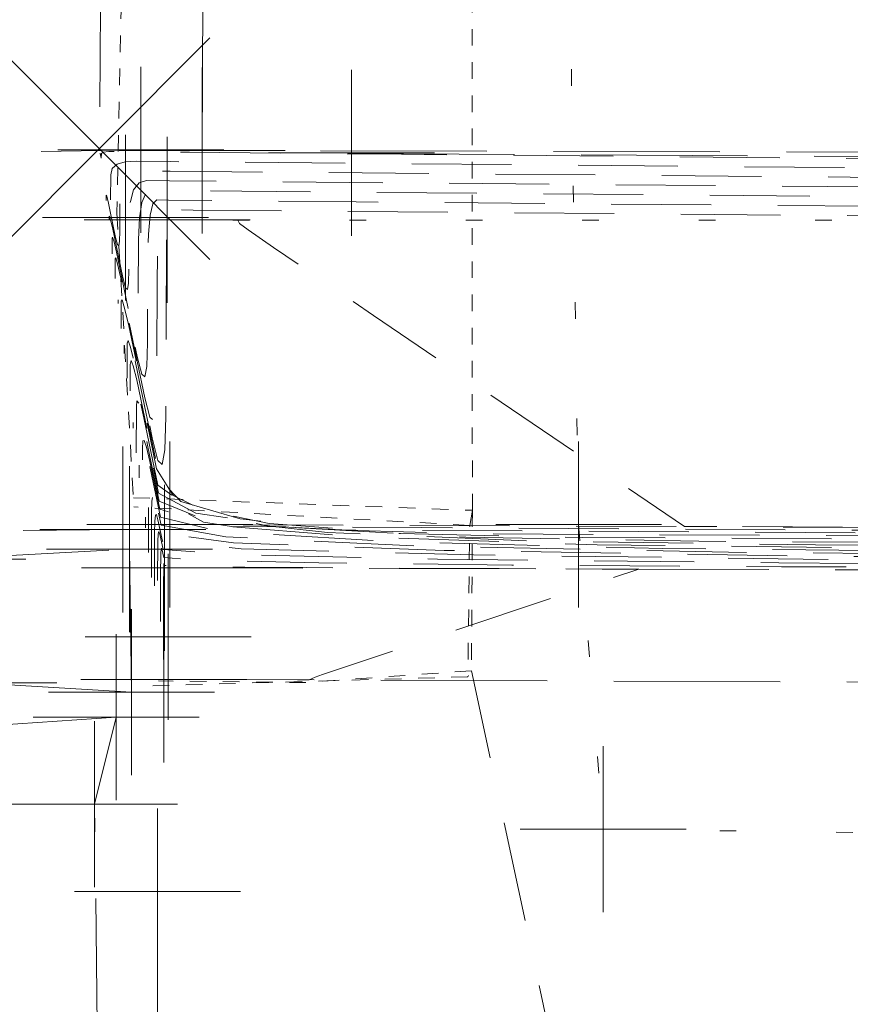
# Model space of a CAD drawing. Extents: x 146022 to 147316, y 438423 to 438809.
# Tile 12 of 256: x 146885.33 to 146890.33, y 438609.75 to 438615.68. Entities that reach past the tile are written whole.
import ezdxf

# ---------------------------------------------------------------- set-up
doc = ezdxf.new("R2010")
doc.units = 0
doc.header["$MEASUREMENT"] = 0
for name, pattern in [('bexisting', [0.12499975, 0.062499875, -0.062499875]), ('DGN Style 1', [0.6026886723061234, 0.001002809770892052, -0.6016858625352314]), ('DGN Style 2', [1.0028097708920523, 0.6016858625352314, -0.4011239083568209]), ('DGN Style 3', [1.403933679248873, 1.002809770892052, -0.4011239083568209]), ('fenceex', [0.9999979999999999, 0.8499983, -0.07499984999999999, -0.07499984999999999])]:
    doc.linetypes.add(name, pattern=pattern)
for name, color, linetype, lineweight in [('BR_X_Slab_Hidden', 6, 'bexisting', 0), ('BR_X_SV_Abut', 230, 'DGN Style 3', 0), ('BR_X_SV_Bottom_of_Beam', 230, 'DGN Style 3', 0), ('BR_X_SV_Deck_Top', 230, 'DGN Style 3', 0), ('DR_X_Erosion_Control', 7, 'DGN Style 1', 0), ('PV_X_Curb', 120, 'DGN Style 1', 0), ('RD_X_Fence', 230, 'fenceex', 0), ('SV_X_Break_Lines', 4, 'DGN Style 2', 0), ('SV_X_Random_Point (Construction)', 7, 'Continuous', 0)]:
    doc.layers.add(name, color=color, linetype=linetype, lineweight=lineweight)
doc.layers.add('SV_X_Shot_Marker (Construction)', color=40, linetype='Continuous', lineweight=0, transparency=0.5)

# ---------------------------------------------------------------- blocks, each defined once
blk = doc.blocks.new('SVPT_344')
at = {"layer": 'SV_X_Shot_Marker (Construction)', "transparency": 33554495}
for p, q in [((9.094947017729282e-13, 0.02500000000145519), (9.094947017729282e-13, -0.02499999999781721)), ((-0.0249999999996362, 0), (0.0250000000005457, 0))]:
    blk.add_line(p, q, dxfattribs=at)
blk.add_point((9.094947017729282e-13, 0), dxfattribs=at)
blk = doc.blocks.new('SVPT_519')
at = {"layer": 'SV_X_Shot_Marker (Construction)', "transparency": 33554495}
for p, q in [((0, 0.02500000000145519), (0, -0.02499999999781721)), ((-0.0249999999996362, 0), (0.0250000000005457, 0))]:
    blk.add_line(p, q, dxfattribs=at)
blk.add_point((0, 0), dxfattribs=at)
blk = doc.blocks.new('SVPT_520')
at = {"layer": 'SV_X_Shot_Marker (Construction)', "transparency": 33554495}
for p, q in [((-9.094947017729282e-13, 0.02500000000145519), (-9.094947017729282e-13, -0.02499999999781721)), ((-0.0250000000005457, 3.637978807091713e-12), (0.0249999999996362, 3.637978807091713e-12))]:
    blk.add_line(p, q, dxfattribs=at)
blk.add_point((-9.094947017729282e-13, 3.637978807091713e-12), dxfattribs=at)
blk = doc.blocks.new('SVPT_529')
at = {"layer": 'SV_X_Shot_Marker (Construction)', "transparency": 33554495}
for p, q in [((9.094947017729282e-13, 0.02499999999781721), (9.094947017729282e-13, -0.02500000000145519)), ((-0.02499999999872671, -3.637978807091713e-12), (0.02500000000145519, -3.637978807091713e-12))]:
    blk.add_line(p, q, dxfattribs=at)
blk.add_point((9.094947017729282e-13, -3.637978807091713e-12), dxfattribs=at)
blk = doc.blocks.new('SVPT_530')
at = {"layer": 'SV_X_Shot_Marker (Construction)', "transparency": 33554495}
for p, q in [((9.094947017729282e-13, 0.02499999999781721), (9.094947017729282e-13, -0.02500000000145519)), ((-0.0249999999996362, -3.637978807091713e-12), (0.0250000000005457, -3.637978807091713e-12))]:
    blk.add_line(p, q, dxfattribs=at)
blk.add_point((9.094947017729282e-13, -3.637978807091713e-12), dxfattribs=at)
blk = doc.blocks.new('SVPT_541')
at = {"layer": 'SV_X_Shot_Marker (Construction)', "transparency": 33554495}
for p, q in [((0, 0.02500000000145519), (0, -0.02499999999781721)), ((-0.0249999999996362, 3.637978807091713e-12), (0.0250000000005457, 3.637978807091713e-12))]:
    blk.add_line(p, q, dxfattribs=at)
blk.add_point((0, 3.637978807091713e-12), dxfattribs=at)
blk = doc.blocks.new('SVPT_559')
at = {"layer": 'SV_X_Shot_Marker (Construction)', "transparency": 33554495}
for p, q in [((9.094947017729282e-13, 0.02499999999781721), (9.094947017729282e-13, -0.02500000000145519)), ((-0.0249999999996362, 0), (0.0250000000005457, 0))]:
    blk.add_line(p, q, dxfattribs=at)
blk.add_point((9.094947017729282e-13, 0), dxfattribs=at)
blk = doc.blocks.new('SVPT_560')
at = {"layer": 'SV_X_Shot_Marker (Construction)', "transparency": 33554495}
for p, q in [((0, 0.02500000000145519), (0, -0.02499999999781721)), ((-0.0249999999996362, 0), (0.0250000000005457, 0))]:
    blk.add_line(p, q, dxfattribs=at)
blk.add_point((0, 0), dxfattribs=at)
blk = doc.blocks.new('SVPT_561')
at = {"layer": 'SV_X_Shot_Marker (Construction)', "transparency": 33554495}
for p, q in [((9.094947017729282e-13, 0.02499999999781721), (9.094947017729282e-13, -0.02500000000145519)), ((-0.0249999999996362, 0), (0.0250000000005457, 0))]:
    blk.add_line(p, q, dxfattribs=at)
blk.add_point((9.094947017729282e-13, 0), dxfattribs=at)
blk = doc.blocks.new('SVPT_569')
at = {"layer": 'SV_X_Shot_Marker (Construction)', "transparency": 33554495}
for p, q in [((0, 0.02500000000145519), (0, -0.02499999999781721)), ((-0.0249999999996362, 0), (0.0250000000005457, 0))]:
    blk.add_line(p, q, dxfattribs=at)
blk.add_point((0, 0), dxfattribs=at)
blk = doc.blocks.new('SVPT_887')
at = {"layer": 'SV_X_Shot_Marker (Construction)', "transparency": 33554495}
for p, q in [((0, 0.02500000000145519), (0, -0.02499999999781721)), ((-0.0249999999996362, 0), (0.0249999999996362, 0))]:
    blk.add_line(p, q, dxfattribs=at)
blk.add_point((0, 0), dxfattribs=at)
blk = doc.blocks.new('SVPT_888')
at = {"layer": 'SV_X_Shot_Marker (Construction)', "transparency": 33554495}
for p, q in [((9.094947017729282e-13, 0.02500000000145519), (9.094947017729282e-13, -0.02499999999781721)), ((-0.0249999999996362, 3.637978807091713e-12), (0.0250000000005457, 3.637978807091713e-12))]:
    blk.add_line(p, q, dxfattribs=at)
blk.add_point((9.094947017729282e-13, 3.637978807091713e-12), dxfattribs=at)
blk = doc.blocks.new('SVPT_1076')
at = {"layer": 'SV_X_Shot_Marker (Construction)', "transparency": 33554495}
for p, q in [((0, 0.02499999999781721), (0, -0.02500000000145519)), ((-0.0249999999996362, 0), (0.0249999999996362, 0))]:
    blk.add_line(p, q, dxfattribs=at)
blk.add_point((0, 0), dxfattribs=at)
blk = doc.blocks.new('SVPT_1077')
at = {"layer": 'SV_X_Shot_Marker (Construction)', "transparency": 33554495}
for p, q in [((9.094947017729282e-13, 0.02500000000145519), (9.094947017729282e-13, -0.02500000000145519)), ((-0.02499999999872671, 0), (0.02500000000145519, 0))]:
    blk.add_line(p, q, dxfattribs=at)
blk.add_point((9.094947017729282e-13, 0), dxfattribs=at)
blk = doc.blocks.new('SVPT_1078')
at = {"layer": 'SV_X_Shot_Marker (Construction)', "transparency": 33554495}
for p, q in [((0, 0.02499999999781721), (0, -0.02500000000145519)), ((-0.0250000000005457, -3.637978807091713e-12), (0.0249999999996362, -3.637978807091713e-12))]:
    blk.add_line(p, q, dxfattribs=at)
blk.add_point((0, -3.637978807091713e-12), dxfattribs=at)
blk = doc.blocks.new('X_104')
at = {"layer": 'SV_X_Random_Point (Construction)', "color": 7, "linetype": 'Continuous', "lineweight": 0, "transparency": 33554559}
for p, q in [((-0.03333333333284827, -0.03337499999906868), (0.03333333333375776, 0.03337500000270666)), ((-0.03333333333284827, 0.03337500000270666), (0.03333333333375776, -0.03337499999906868))]:
    blk.add_line(p, q, dxfattribs=at)
blk = doc.blocks.new('SVPT_1129')
at = {"layer": 'SV_X_Shot_Marker (Construction)', "transparency": 33554495}
for p, q in [((0, 0.02500000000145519), (0, -0.02500000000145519)), ((-0.0249999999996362, 0), (0.0249999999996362, 0))]:
    blk.add_line(p, q, dxfattribs=at)
blk.add_point((0, 0), dxfattribs=at)
blk = doc.blocks.new('SVPT_1130')
at = {"layer": 'SV_X_Shot_Marker (Construction)', "transparency": 33554495}
for p, q in [((0, 0.02500000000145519), (0, -0.02499999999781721)), ((-0.0249999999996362, 3.637978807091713e-12), (0.0250000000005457, 3.637978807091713e-12))]:
    blk.add_line(p, q, dxfattribs=at)
blk.add_point((0, 3.637978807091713e-12), dxfattribs=at)
blk = doc.blocks.new('SVPT_1131')
at = {"layer": 'SV_X_Shot_Marker (Construction)', "transparency": 33554495}
for p, q in [((9.094947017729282e-13, 0.02500000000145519), (9.094947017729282e-13, -0.02499999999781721)), ((-0.02499999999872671, 0), (0.0250000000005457, 0))]:
    blk.add_line(p, q, dxfattribs=at)
blk.add_point((9.094947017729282e-13, 0), dxfattribs=at)
blk = doc.blocks.new('SVPT_1152')
at = {"layer": 'SV_X_Shot_Marker (Construction)', "transparency": 33554495}
for p, q in [((0, 0.02500000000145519), (0, -0.02499999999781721)), ((-0.0250000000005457, 3.637978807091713e-12), (0.0249999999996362, 3.637978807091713e-12))]:
    blk.add_line(p, q, dxfattribs=at)
blk.add_point((0, 3.637978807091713e-12), dxfattribs=at)
blk = doc.blocks.new('*U1358', base_point=(146987.0690416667, 438628.4955, 1138.493))
at = {"layer": 'BR_X_SV_Deck_Top', "color": 132, "linetype": 'DGN Style 2', "lineweight": 13, "flags": 128}
for points, elevation in [([(147042.8919494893, 438611.117398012), (147043.2608240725, 438611.1475047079), (147043.2209013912, 438611.3126287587), (147043.2181660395, 438611.3523941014), (147043.2270697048, 438611.4009226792), (147043.2476123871, 438611.4582144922), (147043.2797940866, 438611.5242695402), (147043.4571330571, 438611.8529739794), (147032.8189012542, 438611.9063906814), (147030.6718712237, 438611.9190938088), (147027.0994184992, 438611.9421763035), (147006.1338171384, 438612.069834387), (146991.3042644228, 438612.1554663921), (146986.7900950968, 438612.1871227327), (146973.0189984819, 438612.2967504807), (146970.3481901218, 438612.3155640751), (146964.728600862, 438612.3475318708), (146940.5061566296, 438612.4661211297), (146940.4664572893, 438612.5409363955), (146940.4218045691, 438612.5883267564), (146940.3048604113, 438612.6984341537), (146940.1156248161, 438612.8712585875), (146938.4649582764, 438614.3523333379), (146917.8699250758, 438614.5695094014), (146916.1135870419, 438614.585578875), (146915.8938633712, 438614.582184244), (146915.6789193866, 438614.5861129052), (146915.3628696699, 438614.5962294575), (146914.7346904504, 438614.6061139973), (146913.2427891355, 438614.6234957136), (146887.6270824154, 438614.8679625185), (146886.3506960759, 438614.8798601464), (146885.9206551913, 438614.8862340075), (146885.8643647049, 438614.8843201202), (146885.8305766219, 438614.8800635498), (146885.8192909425, 438614.8734642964), (146885.8185388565, 438614.8440099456), (146885.8110140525, 438614.8740189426), (146885.8110056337, 438614.8689844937)], 1139.000000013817), ([(147010.8363657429, 438611.2259217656), (147013.297814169, 438611.2237809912), (147013.4360488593, 438611.454354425), (147013.4912408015, 438611.5621275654), (147013.6657604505, 438611.9422685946), (146999.0977408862, 438612.0290555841), (146996.1906139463, 438612.045395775), (146985.1029926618, 438612.1077670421), (146980.5876428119, 438612.1365530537), (146971.9081696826, 438612.2035335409), (146962.3760636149, 438612.2628824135), (146955.7092726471, 438612.3001277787), (146953.3446026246, 438612.3119582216), (146946.9438783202, 438612.3431162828), (146944.3805265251, 438612.3555834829), (146941.4910143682, 438612.3696165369), (146934.7335089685, 438612.4023802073), (146924.8537408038, 438612.4502407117), (146917.1969671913, 438612.4880830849), (146916.1815829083, 438612.4935857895), (146912.7486288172, 438612.5140059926), (146911.5080713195, 438612.5215278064), (146910.0237571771, 438612.5305684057), (146902.5281923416, 438612.5763017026), (146902.526389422, 438612.5781046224), (146901.6824844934, 438613.1504838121), (146901.5149418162, 438613.2778628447), (146901.3739873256, 438613.4146945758), (146901.2596210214, 438613.5609790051), (146901.1718429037, 438613.7167161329), (146900.8242507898, 438614.4655456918), (146888.7272535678, 438614.5695248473), (146887.3534484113, 438614.5814203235), (146886.5186559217, 438614.5887443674), (146886.222876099, 438614.5914969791), (146886.1528134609, 438614.592742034), (146886.1297219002, 438614.5701037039), (146886.1129941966, 438614.5012549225), (146886.10263035, 438614.3861956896), (146886.0986303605, 438614.2249260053), (146886.0964488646, 438613.7332595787), (146886.0921239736, 438613.589270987), (146886.0807854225, 438613.5260550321), (146886.0624332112, 438613.543611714), (146886.0370673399, 438613.6419410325), (146885.9600734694, 438614.0118493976), (146885.9348045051, 438614.1300259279), (146885.916743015, 438614.2071242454), (146885.9058889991, 438614.2431443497), (146885.9022424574, 438614.238086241), (146885.9020427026, 438614.1186325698)], 1139.499999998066), ([(146975.9788897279, 438611.3564407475), (146977.9287625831, 438611.3550289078), (146978.2809831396, 438611.3555745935), (146978.6389591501, 438611.3566832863), (146980.7135335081, 438611.3674699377), (146980.7847640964, 438611.5061981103), (146980.7934039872, 438611.5413042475), (146980.7887962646, 438611.5871677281), (146980.7709409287, 438611.643788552), (146980.7398379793, 438611.711166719), (146980.5637797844, 438612.0506986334), (146974.5086779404, 438612.0848621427), (146973.6122610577, 438612.0909044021), (146972.8714156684, 438612.0968833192), (146972.2139884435, 438612.1013626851), (146970.7973408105, 438612.1103165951), (146951.2768776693, 438612.2284781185), (146944.6340094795, 438612.2628172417), (146929.5741263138, 438612.3371790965), (146924.8175068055, 438612.3642741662), (146909.7161476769, 438612.4540939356), (146893.2858658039, 438612.5536698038), (146891.5626032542, 438612.5634244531), (146888.0113990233, 438612.5807871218), (146887.2256491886, 438612.605362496), (146886.6544697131, 438612.6706219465), (146886.2978605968, 438612.7765654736), (146886.1558218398, 438612.9231930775), (146886.0327257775, 438613.5082794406), (146886.0109733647, 438613.5938421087), (146885.997888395, 438613.6251334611), (146885.9934708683, 438613.6021534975), (146885.9930797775, 438613.3682805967)], 1140.000000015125), ([(146940.744138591, 438611.4887165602), (146940.8543398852, 438611.4885097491), (146941.8699755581, 438612.0617162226), (146942.0870111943, 438612.1840111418), (146905.0550609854, 438612.4036018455), (146898.6177770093, 438612.436095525), (146891.5299738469, 438612.4696944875), (146889.2018664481, 438612.4923553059), (146887.5333966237, 438612.5351385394), (146886.5245643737, 438612.5980441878), (146886.1753696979, 438612.6810722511), (146886.1237006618, 438612.9293103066), (146886.1067311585, 438613.0014341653), (146886.094574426, 438613.0316271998), (146886.0872304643, 438613.0198894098), (146886.0846992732, 438612.9662207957), (146886.0841168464, 438612.6179286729)], 1140.499999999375), ([(146895.9583119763, 438611.665468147), (146896.8020387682, 438611.6638847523), (146897.2507902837, 438611.8729140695), (146897.3563347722, 438611.9192197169), (146897.4806461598, 438611.9685526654), (146897.6237244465, 438612.0209129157), (146897.7855696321, 438612.0763004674), (146898.5846365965, 438612.3418394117), (146889.9174307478, 438612.3829253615), (146888.2918298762, 438612.3930300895), (146887.1295440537, 438612.4057360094), (146886.4305732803, 438612.4210431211), (146886.1949175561, 438612.4389514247), (146886.1842556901, 438612.4901751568), (146886.1807365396, 438612.49458889), (146886.1781754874, 438612.4694122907), (146886.1759276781, 438612.3302880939), (146886.1751539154, 438611.8675767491)], 1140.999999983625)]:
    blk.add_lwpolyline(points, dxfattribs=dict(at, elevation=elevation))
at = {"layer": 'BR_X_SV_Deck_Top', "color": 136, "linetype": 'DGN Style 2', "lineweight": 0, "flags": 128}
for points, elevation in [([(147037.395133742, 438611.1319253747), (147037.5698637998, 438611.1461864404), (147037.5509530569, 438611.2244030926), (147037.5535545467, 438611.2504628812), (147037.5694636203, 438611.2951208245), (147037.5986802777, 438611.3583769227), (147037.6412045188, 438611.4402311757), (147037.8707020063, 438611.8656133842), (147031.5426433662, 438611.898339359), (147029.4895067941, 438611.9114947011), (147003.2551727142, 438612.0705219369), (146990.0640100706, 438612.1459265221), (146985.5496046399, 438612.1770087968), (146972.796832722, 438612.2781070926), (146969.882009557, 438612.2981724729), (146963.3834285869, 438612.3356264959), (146932.4227766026, 438612.48781127), (146932.1741335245, 438612.956390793), (146932.1018236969, 438613.0672830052), (146931.9914555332, 438613.1991398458), (146931.8430290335, 438613.3519613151), (146931.6565441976, 438613.525747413), (146930.6974788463, 438614.3856666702), (146915.5896344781, 438614.5442904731), (146915.2660368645, 438614.5466999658), (146915.0682974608, 438614.544607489), (146914.6391594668, 438614.5561714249), (146913.2840308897, 438614.572877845), (146896.5460975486, 438614.7323029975), (146886.2362277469, 438614.8235299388), (146886.0301211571, 438614.8271925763), (146885.962468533, 438614.8230079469), (146885.9140906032, 438614.8077070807), (146885.8849873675, 438614.781289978), (146885.8751588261, 438614.7437566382), (146885.8736381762, 438614.5951935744), (146885.8709881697, 438614.5804189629), (146885.8666989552, 438614.5845222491), (146885.8301119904, 438614.7480145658), (146885.8292130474, 438614.7189141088)], 1139.100000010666), ([(147031.7508499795, 438611.1476103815), (147031.8302516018, 438611.1475413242), (147032.1963101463, 438611.752660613), (147032.2719582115, 438611.8784256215), (147003.3604156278, 438612.0534386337), (147000.1843451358, 438612.0720006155), (146997.5358477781, 438612.0870671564), (146988.8237557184, 438612.1363866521), (146984.3091141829, 438612.1668948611), (146972.5746669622, 438612.2594637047), (146969.4158289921, 438612.2807808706), (146962.0382563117, 438612.3237211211), (146959.5632132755, 438612.3364018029), (146956.6565190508, 438612.3507620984), (146948.3297995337, 438612.3912957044), (146942.3152563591, 438612.4205424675), (146936.7617061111, 438612.447482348), (146929.6643010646, 438612.4818642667), (146924.673625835, 438612.5063513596), (146924.3406920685, 438612.508205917), (146923.8818097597, 438613.3718451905), (146923.7818428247, 438613.5462392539), (146923.678050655, 438613.699845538), (146923.5704332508, 438613.8326640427), (146923.4589906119, 438613.9446947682), (146922.9299994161, 438614.4190000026), (146914.4184866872, 438614.5078210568), (146914.2821357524, 438614.507165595), (146914.0727202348, 438614.5130452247), (146912.7160069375, 438614.5282753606), (146903.1834019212, 438614.6180113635), (146886.2328898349, 438614.7655216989), (146886.0607942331, 438614.7685799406), (146886.0042818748, 438614.7597818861), (146885.9638165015, 438614.7310940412), (146885.9393981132, 438614.6825164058), (146885.9310267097, 438614.61404898), (146885.9300989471, 438614.4049494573), (146885.9282596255, 438614.3437129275), (146885.9234374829, 438614.3168279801), (146885.9156325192, 438614.3242946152), (146885.9048447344, 438614.3661128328), (146885.8721002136, 438614.5234301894), (146885.8613536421, 438614.5736891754), (146885.8536723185, 438614.6064781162), (146885.8490562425, 438614.6217970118), (146885.8475054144, 438614.6196458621), (146885.8474204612, 438614.5688437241)], 1139.200000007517), ([(147024.7793552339, 438611.1737141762), (147025.6527724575, 438611.1729545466), (147025.9428897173, 438611.653225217), (147026.0054576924, 438611.7622380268), (147026.0211174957, 438611.7930119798), (147026.0698922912, 438611.8997066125), (147002.7933431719, 438612.0404386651), (146999.8221437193, 438612.057685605), (146997.0874365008, 438612.0731766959), (146987.5835013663, 438612.1268467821), (146983.0686237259, 438612.1567809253), (146972.3525012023, 438612.2408203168), (146968.9496484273, 438612.2633892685), (146964.5876137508, 438612.2898932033), (146962.7960998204, 438612.3003433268), (146960.6930840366, 438612.3118157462), (146958.2785663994, 438612.3243104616), (146955.5525469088, 438612.3378274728), (146947.8678257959, 438612.3752358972), (146944.8616721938, 438612.3898581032), (146941.6067522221, 438612.405668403), (146938.1030658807, 438612.4226667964), (146916.2579035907, 438612.5293045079), (146916.2560165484, 438612.5311915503), (146915.5894859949, 438613.7872995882), (146915.4618619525, 438614.0251955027), (146915.3646457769, 438614.2005512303), (146915.2978374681, 438614.3133667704), (146915.2614370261, 438614.3636421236), (146915.162519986, 438614.4523333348), (146913.5596860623, 438614.4687418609), (146913.5552905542, 438614.4687004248), (146913.5399849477, 438614.4689801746), (146913.5249672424, 438614.4694982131), (146913.5174798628, 438614.4697005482), (146913.5062810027, 438614.4699190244), (146913.4913706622, 438614.4701536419), (146913.4727488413, 438614.4704044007), (146913.4181420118, 438614.4710946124), (146913.366514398, 438614.4716421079), (146913.252586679, 438614.4727669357), (146913.0763588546, 438614.4744690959), (146912.1186896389, 438614.4835970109), (146886.2295519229, 438614.707513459), (146886.091467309, 438614.7099673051), (146886.0460952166, 438614.6965558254), (146886.0135423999, 438614.6544810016), (146885.9938088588, 438614.5837428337), (146885.9868945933, 438614.4843413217), (146885.9855489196, 438614.1810528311), (146885.9828810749, 438614.0922322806), (146885.9758867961, 438614.0532369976), (146885.9645660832, 438614.0640669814), (146885.9489189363, 438614.1247222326), (146885.8858372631, 438614.4258014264), (146885.8680004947, 438614.4955794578), (146885.8657510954, 438614.4924593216), (146885.865627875, 438614.4187733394)], 1139.300000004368), ([(147017.8078604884, 438611.1998179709), (147019.4752933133, 438611.1983677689), (147019.6894692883, 438611.5537898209), (147019.7483492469, 438611.6621827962), (147019.8678263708, 438611.9209876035), (146999.4599423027, 438612.0433705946), (146996.6390252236, 438612.0592862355), (146986.343247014, 438612.1173069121), (146981.828133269, 438612.1466669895), (146972.1303354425, 438612.2221769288), (146963.4818386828, 438612.2763878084), (146956.9939195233, 438612.3122191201), (146954.4485747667, 438612.3248928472), (146947.4058520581, 438612.35917609), (146944.5853937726, 438612.3728937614), (146941.4060609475, 438612.3883343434), (146933.9707716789, 438612.4243842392), (146923.1000538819, 438612.4770451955), (146916.8621207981, 438612.5073937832), (146915.1794832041, 438612.51570773), (146913.797575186, 438612.5233243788), (146913.5037042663, 438612.5250743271), (146913.1147087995, 438612.5274169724), (146912.6305887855, 438612.5303523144), (146912.0513442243, 438612.5338803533), (146909.1262456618, 438612.5517274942), (146908.7943840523, 438612.7776278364), (146908.7188047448, 438612.8493040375), (146908.6332077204, 438612.9686037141), (146908.5375929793, 438613.1355268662), (146908.4319605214, 438613.350073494), (146907.9156343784, 438614.4624125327), (146886.665576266, 438614.6454163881), (146886.2262140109, 438614.6495052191), (146886.122140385, 438614.6513546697), (146886.0879085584, 438614.6333297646), (146886.0632682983, 438614.5778679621), (146886.0482196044, 438614.4849692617), (146886.0427624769, 438614.3546336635), (146886.0409988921, 438613.9571562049), (146886.0375025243, 438613.8407516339), (146886.0283361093, 438613.7896460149), (146886.0134996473, 438613.8038393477), (146885.9929931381, 438613.8833316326), (146885.9307490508, 438614.1823763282), (146885.9103208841, 438614.2779136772), (146885.8957194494, 438614.3402422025), (146885.8869447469, 438614.3693619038), (146885.8839967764, 438614.3652727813), (146885.8838352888, 438614.2687029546)], 1139.400000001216), ([(147003.8648709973, 438611.2520255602), (147007.1203350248, 438611.2491942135), (147007.1684566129, 438611.3287406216), (147007.1826284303, 438611.3549190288), (147007.2045203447, 438611.3993629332), (147007.4636945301, 438611.9635495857), (146998.7355394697, 438612.0147405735), (146995.7422026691, 438612.0315053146), (146983.8627383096, 438612.098227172), (146979.347152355, 438612.1264391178), (146973.3216651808, 438612.173451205), (146967.5511067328, 438612.2112144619), (146956.6575672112, 438612.2760996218), (146954.4246257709, 438612.2880364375), (146952.2406304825, 438612.2990235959), (146946.4819045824, 438612.3270564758), (146944.1756592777, 438612.3382732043), (146941.5759677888, 438612.3508987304), (146935.4962462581, 438612.3803761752), (146926.6074277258, 438612.423436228), (146919.2144511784, 438612.4604584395), (146912.382548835, 438612.5005950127), (146910.3855538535, 438612.5127032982), (146907.99617013, 438612.5272564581), (146895.9301390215, 438612.6008759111), (146895.9290660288, 438612.6019489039), (146894.5705849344, 438613.5233397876), (146894.3110788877, 438613.7064216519), (146894.1147669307, 438613.8607854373), (146893.9816490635, 438613.986431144), (146893.9117252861, 438614.0833587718), (146893.7328672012, 438614.468678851), (146886.3717355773, 438614.5320723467), (146886.219538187, 438614.5334887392), (146886.1834865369, 438614.5341293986), (146886.171535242, 438614.5068776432), (146886.1627200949, 438614.4246418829), (146886.1570410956, 438614.2874221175), (146886.1544982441, 438614.095218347), (146886.1518988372, 438613.5093629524), (146886.146745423, 438613.3377903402), (146886.1332347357, 438613.2624640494), (146886.1113667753, 438613.2833840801), (146886.0811415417, 438613.4005504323), (146885.989397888, 438613.841322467), (146885.959288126, 438613.9821381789), (146885.9377665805, 438614.0740062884), (146885.9248332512, 438614.1169267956), (146885.9204881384, 438614.1108997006), (146885.9202501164, 438613.968562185)], 1139.599999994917), ([(146996.8933762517, 438611.2781293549), (146999.988633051, 438611.2754599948), (147000.5757548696, 438611.2751305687), (147000.8075217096, 438611.2759331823), (147001.0981492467, 438611.8429919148), (147001.1485060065, 438611.9493437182), (147001.1531989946, 438611.9657264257), (147001.1432334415, 438611.9849452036), (146982.4136587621, 438612.0898536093), (146979.9503739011, 438612.1045175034), (146976.8129143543, 438612.1256654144), (146973.0447460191, 438612.1554290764), (146971.4638381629, 438612.1662467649), (146969.4772315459, 438612.1790446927), (146967.0849261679, 438612.1938228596), (146960.164513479, 438612.2358716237), (146957.6539064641, 438612.2508364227), (146955.312394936, 438612.2641942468), (146953.1399788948, 438612.2759450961), (146951.1366583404, 438612.2860889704), (146946.0199308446, 438612.3109966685), (146943.9707920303, 438612.3209629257), (146941.6609212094, 438612.3321809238), (146939.0903183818, 438612.344650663), (146936.2589835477, 438612.358372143), (146928.3611146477, 438612.3966317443), (146925.5945163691, 438612.4102190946), (146923.2181232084, 438612.4222864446), (146921.2319351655, 438612.4328337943), (146919.6359522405, 438612.4418611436), (146915.9002712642, 438612.4639074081), (146914.2288804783, 438612.4738602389), (146912.0164688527, 438612.4871840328), (146909.2630363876, 438612.5038787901), (146905.9685830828, 438612.5239445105), (146889.3320857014, 438612.6254501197), (146889.3317426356, 438612.6257931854), (146887.4586853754, 438613.8961957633), (146887.1072159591, 438614.1349804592), (146886.8555465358, 438614.306876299), (146886.7036771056, 438614.4118832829), (146886.6516076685, 438614.4500014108), (146886.6414836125, 438614.4718120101), (146886.3448566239, 438614.474360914), (146886.2891434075, 438614.4748405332), (146886.2491296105, 438614.4751870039), (146886.224815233, 438614.475400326), (146886.216200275, 438614.4754804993), (146886.2141596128, 438614.4755167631), (146886.2133485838, 438614.4436515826), (146886.2124459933, 438614.3480288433), (146886.2114518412, 438614.1886485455), (146886.2103661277, 438613.9655106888), (146886.2073488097, 438613.2854663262), (146886.2013668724, 438613.0863096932), (146886.1856840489, 438612.9988730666), (146886.1603003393, 438613.0231564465), (146886.1252157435, 438613.1591598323), (146886.0187223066, 438613.6707955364), (146885.983771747, 438613.8342504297), (146885.958790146, 438613.9408883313), (146885.9437775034, 438613.9907092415), (146885.9387338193, 438613.9837131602), (146885.9384575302, 438613.8184918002)], 1139.699999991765), ([(146989.9218815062, 438611.3042331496), (146992.6353436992, 438611.3019829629), (146993.2634904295, 438611.302314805), (146994.1095263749, 438611.3064454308), (146994.2965790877, 438611.6707479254), (146994.329901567, 438611.7424293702), (146994.3497035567, 438611.8013440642), (146994.3559850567, 438611.8474920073), (146994.348746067, 438611.8808731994), (146994.283416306, 438612.0068630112), (146978.1364754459, 438612.0979657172), (146975.7460300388, 438612.1140784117), (146973.770442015, 438612.130022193), (146972.7678268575, 438612.137406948), (146966.6187456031, 438612.1764312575), (146956.368358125, 438612.2384596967), (146953.9672226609, 438612.2522888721), (146945.5579571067, 438612.2949368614), (146939.4978066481, 438612.324368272), (146937.0217208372, 438612.336368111), (146930.1148015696, 438612.3698272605), (146927.6252514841, 438612.3821233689), (146925.3367906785, 438612.3939173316), (146921.3631369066, 438612.4159988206), (146914.5595365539, 438612.4562462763), (146912.006111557, 438612.4716026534), (146908.9408949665, 438612.4901708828), (146905.363886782, 438612.5119509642), (146895.1428094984, 438612.574313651), (146887.7456512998, 438612.6191600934), (146887.102844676, 438612.6228593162), (146886.6039688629, 438612.6252241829), (146886.435162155, 438612.6505653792), (146886.3028988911, 438612.7248153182), (146886.2071790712, 438612.8479739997), (146886.1480026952, 438613.020041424), (146886.0389236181, 438613.544099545), (146886.0031236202, 438613.7110175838), (146885.9775329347, 438613.8187281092), (146885.9621515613, 438613.8672311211), (146885.9569795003, 438613.8565266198), (146885.956664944, 438613.6684214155)], 1139.799999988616), ([(146982.9503867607, 438611.3303369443), (146985.2820543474, 438611.3285059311), (146985.6367485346, 438611.3287881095), (146985.9512259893, 438611.3294990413), (146987.4115310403, 438611.3369576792), (146987.5406727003, 438611.5884730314), (146987.5616538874, 438611.6418668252), (146987.5692510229, 438611.6942559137), (146987.5634641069, 438611.7456402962), (146987.5442931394, 438611.7960199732), (146987.4235991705, 438612.0287808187), (146976.3225769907, 438612.091413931), (146975.3446691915, 438612.0976667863), (146974.6791457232, 438612.1024914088), (146973.3209289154, 438612.1134527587), (146972.4909076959, 438612.1193848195), (146971.0195066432, 438612.1289599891), (146968.9067257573, 438612.1421782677), (146966.1525650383, 438612.1590396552), (146957.9529633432, 438612.208860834), (146955.0828097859, 438612.2260829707), (146952.6220503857, 438612.2403834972), (146950.5706851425, 438612.2517624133), (146948.9287140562, 438612.2602197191), (146945.0959833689, 438612.2788770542), (146943.5610575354, 438612.2863423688), (146941.8308280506, 438612.294745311), (146939.9052949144, 438612.3040858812), (146937.7844581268, 438612.3143640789), (146931.8684884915, 438612.3430227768), (146929.6559865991, 438612.3540276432), (146927.4554581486, 438612.3655482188), (146925.2669031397, 438612.3775845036), (146923.0903215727, 438612.3901364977), (146917.3020686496, 438612.4242960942), (146914.9690557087, 438612.4381511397), (146912.3112065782, 438612.4540965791), (146909.3285212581, 438612.472132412), (146906.0209997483, 438612.4922586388), (146896.7678274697, 438612.5487157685), (146893.6641232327, 438612.5675607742), (146891.2928897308, 438612.5817529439), (146889.654126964, 438612.5912922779), (146888.7478349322, 438612.5961787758), (146887.3076838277, 438612.6030056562), (146886.830405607, 438612.6279639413), (146886.4786842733, 438612.6977186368), (146886.2525198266, 438612.8122697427), (146886.1519122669, 438612.9716172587), (146886.0510346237, 438613.4562725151), (146886.0179246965, 438613.6096485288), (146885.9942531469, 438613.7062851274), (146885.9800199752, 438613.746182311), (146885.9752251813, 438613.7293400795), (146885.9748723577, 438613.5183510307)], 1139.899999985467), ([(146969.0073949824, 438611.3825445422), (146970.5754732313, 438611.3815518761), (146970.925220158, 438611.3823610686), (146971.3266947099, 438611.3838675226), (146974.0155381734, 438611.3979821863), (146974.028857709, 438611.4239232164), (146974.0251563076, 438611.4407417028), (146974.0083437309, 438611.4800795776), (146973.9353850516, 438611.6263134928), (146973.7039626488, 438612.072616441), (146972.6947794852, 438612.0783103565), (146972.4219025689, 438612.0803138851), (146971.9370692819, 438612.0833405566), (146948.0013909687, 438612.2275797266), (146944.1720357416, 438612.2467574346), (146933.7174574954, 438612.2978361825), (146931.6927937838, 438612.3088099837), (146926.5446914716, 438612.3384118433), (146907.3352258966, 438612.4528739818), (146895.2788412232, 438612.5255866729), (146888.715113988, 438612.5585685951), (146887.6208926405, 438612.5827610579), (146886.8302550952, 438612.6435252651), (146886.3432013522, 438612.7408612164), (146886.1597314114, 438612.8747689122), (146886.0752566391, 438613.2806184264), (146886.0475268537, 438613.4069103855), (146886.027693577, 438613.481399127), (146886.0157568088, 438613.5040846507), (146886.0117165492, 438613.4749669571), (146886.0112871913, 438613.218210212)], 1140.100000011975), ([(146962.0359002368, 438611.4086483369), (146963.1977845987, 438611.4079448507), (146963.4718600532, 438611.4086275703), (146963.7948367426, 438611.4098818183), (146966.0162478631, 438611.4215614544), (146965.8012184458, 438611.7880692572), (146965.7657409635, 438611.8596835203), (146965.751463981, 438611.9174515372), (146965.7583874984, 438611.9613733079), (146965.7865115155, 438611.9914488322), (146965.9672247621, 438612.0994933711), (146952.7229615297, 438612.1799661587), (146950.1502839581, 438612.1954898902), (146948.1083640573, 438612.2075727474), (146946.5972018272, 438612.21621473), (146945.6167972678, 438612.2214158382), (146943.7100620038, 438612.2306976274), (146942.9464557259, 438612.2344115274), (146942.0856883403, 438612.2385918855), (146941.127759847, 438612.2432387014), (146940.0726702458, 438612.2483519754), (146937.1295498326, 438612.2626093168), (146935.7481926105, 438612.2697404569), (146933.8114612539, 438612.2804408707), (146931.319355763, 438612.2947105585), (146928.2718761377, 438612.3125495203), (146919.4047649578, 438612.3648791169), (146916.1976133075, 438612.3838657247), (146913.2264917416, 438612.4015783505), (146910.4914002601, 438612.4180169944), (146907.9923388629, 438612.4331816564), (146901.6428819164, 438612.4719221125), (146899.3595924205, 438612.4855813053), (146897.2718166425, 438612.4975035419), (146895.3795545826, 438612.5076888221), (146893.6828062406, 438612.5161371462), (146889.4188289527, 438612.5363500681), (146888.0161360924, 438612.56015962), (146887.0060404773, 438612.6164285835), (146886.3885421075, 438612.7051569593), (146886.1636409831, 438612.8263447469), (146886.0873676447, 438613.1927913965), (146886.06232793, 438613.3055413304), (146886.0444137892, 438613.3689561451), (146886.0336252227, 438613.3830358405), (146886.0299622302, 438613.3477804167), (146886.0294946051, 438613.0681398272)], 1140.200000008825), ([(146955.0644054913, 438611.4347521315), (146955.8128078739, 438611.4342989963), (146956.1973859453, 438611.4355466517), (146957.6282593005, 438611.4430698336), (146957.4897528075, 438611.6791478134), (146957.4746740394, 438611.7299240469), (146957.4887976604, 438611.7810764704), (146957.5321236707, 438611.8326050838), (146957.6046520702, 438611.8845098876), (146958.0112568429, 438612.1276100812), (146947.5198853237, 438612.1912845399), (146946.1654805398, 438612.199299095), (146944.5128251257, 438612.2084812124), (146937.7789277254, 438612.2416447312), (146935.930128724, 438612.2520717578), (146913.5315867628, 438612.3840722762), (146910.8790265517, 438612.3999785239), (146908.6494518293, 438612.4134893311), (146901.2580819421, 438612.4582548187), (146899.2647920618, 438612.4694204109), (146897.2880302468, 438612.4798210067), (146895.3277964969, 438612.4894566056), (146890.1225439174, 438612.5141315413), (146888.4113795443, 438612.5375581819), (146887.1818258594, 438612.5893319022), (146886.4338828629, 438612.6694527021), (146886.1675505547, 438612.7779205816), (146886.0994786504, 438613.1049643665), (146886.0771290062, 438613.2041722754), (146886.0611340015, 438613.2565131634), (146886.0514936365, 438613.2619870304), (146886.0482079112, 438613.2205938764), (146886.0477020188, 438612.9180694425)], 1140.300000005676), ([(146948.0929107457, 438611.4608559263), (146948.427831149, 438611.460653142), (146948.5999351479, 438611.4612114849), (146948.7071312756, 438611.4617377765), (146949.2402707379, 438611.4645782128), (146949.1782871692, 438611.5702263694), (146949.1836071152, 438611.6001645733), (146949.2261313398, 438611.6447014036), (146949.3058598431, 438611.7038368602), (146949.422792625, 438611.777570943), (146950.0552889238, 438612.1557267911), (146945.7297214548, 438612.1820091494), (146944.8894866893, 438612.1870791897), (146944.2225970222, 438612.1910254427), (146943.7290524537, 438612.1938479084), (146943.4088529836, 438612.1955465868), (146942.7861145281, 438612.198578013), (146942.5367212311, 438612.1997909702), (146942.2555951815, 438612.2011562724), (146941.9427363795, 438612.2026739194), (146941.598144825, 438612.2043439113), (146940.6369236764, 438612.2090003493), (146939.8096628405, 438612.2135490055), (146938.0487961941, 438612.223702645), (146935.3543237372, 438612.239461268), (146931.7262454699, 438612.2608248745), (146920.8065623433, 438612.3252678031), (146917.0166516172, 438612.347675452), (146913.8366817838, 438612.366566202), (146911.2666528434, 438612.3819400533), (146909.3065647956, 438612.3937970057), (146904.8929178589, 438612.4207263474), (146903.1565714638, 438612.4309283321), (146901.2577674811, 438612.44133728), (146899.1965059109, 438612.451953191), (146896.9727867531, 438612.4627760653), (146890.8262588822, 438612.4919130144), (146888.8066229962, 438612.5149567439), (146887.3576112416, 438612.5622352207), (146886.4792236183, 438612.633748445), (146886.1714601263, 438612.7294964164), (146886.1115896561, 438613.0171373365), (146886.0919300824, 438613.1028032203), (146886.0778542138, 438613.1440701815), (146886.0693620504, 438613.1409382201), (146886.0664535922, 438613.0934073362), (146886.0659094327, 438612.7679990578)], 1140.400000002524), ([(146931.7869732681, 438611.5240668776), (146932.4771813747, 438611.5227715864), (146933.2011021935, 438611.9312129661), (146933.3876324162, 438612.0354546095), (146933.7207161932, 438612.2177158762), (146915.9475310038, 438612.3226282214), (146913.6076900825, 438612.3365065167), (146911.8321099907, 438612.347101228), (146910.6207907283, 438612.3544123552), (146908.1429538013, 438612.3695305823), (146906.9535505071, 438612.3762753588), (146905.2437183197, 438612.3851710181), (146903.0134572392, 438612.3962175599), (146900.2627672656, 438612.4094149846), (146892.2336888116, 438612.4474759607), (146889.5971099, 438612.469753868), (146887.7091820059, 438612.5080418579), (146886.569905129, 438612.5623399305), (146886.1792792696, 438612.6326480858), (146886.1358116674, 438612.8414832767), (146886.1215322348, 438612.9000651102), (146886.1112946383, 438612.9191842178), (146886.1050988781, 438612.8988405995), (146886.1029449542, 438612.8390342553), (146886.1023242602, 438612.4678582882)], 1140.599999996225), ([(146922.8298079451, 438611.5594171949), (146924.1000228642, 438611.5570334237), (146924.5322288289, 438611.8007097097), (146924.6216511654, 438611.8504146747), (146925.3544211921, 438612.2514206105), (146914.5238861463, 438612.3153515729), (146913.0980455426, 438612.3238086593), (146912.0160513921, 438612.3302648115), (146911.2779036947, 438612.3347200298), (146909.7679717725, 438612.3439326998), (146908.8520400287, 438612.3489488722), (146907.236693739, 438612.3570878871), (146904.9219329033, 438612.3683497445), (146901.9077575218, 438612.3827344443), (146892.9374037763, 438612.4252574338), (146889.992353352, 438612.44715243), (146887.884967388, 438612.4809451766), (146886.6152458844, 438612.5266356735), (146886.1831888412, 438612.5842239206), (146886.1479226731, 438612.7536562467), (146886.1363333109, 438612.7986960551), (146886.1280148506, 438612.8067412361), (146886.122967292, 438612.7777917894), (146886.1211906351, 438612.711847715), (146886.120531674, 438612.3177879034)], 1140.699999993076), ([(146913.8726426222, 438611.5947675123), (146915.7228643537, 438611.5912952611), (146915.8633554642, 438611.6702064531), (146916.0531447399, 438611.7742809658), (146916.988126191, 438612.2851253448), (146913.1002412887, 438612.3080749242), (146912.5884010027, 438612.3111108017), (146912.1999927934, 438612.3134283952), (146911.935016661, 438612.3150277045), (146911.3929897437, 438612.3183348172), (146910.7505295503, 438612.3216223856), (146909.2296691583, 438612.3290047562), (146906.8304085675, 438612.3404819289), (146903.552747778, 438612.356053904), (146893.641118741, 438612.4030389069), (146890.3875968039, 438612.4245509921), (146888.0607527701, 438612.4538484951), (146886.6605866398, 438612.4909314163), (146886.1870984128, 438612.5357997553), (146886.1600336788, 438612.6658292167), (146886.1511343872, 438612.6973270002), (146886.1447350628, 438612.6942982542), (146886.1408357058, 438612.6567429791), (146886.1394363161, 438612.5846611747), (146886.1387390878, 438612.1677175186)], 1140.799999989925), ([(146904.9154772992, 438611.6301178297), (146906.5332652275, 438611.6270817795), (146907.5615896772, 438612.1052042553), (146907.6964484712, 438612.1654026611), (146907.798291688, 438612.2084762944), (146907.8671193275, 438612.2344251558), (146908.1112786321, 438612.3155620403), (146892.7769924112, 438612.3882525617), (146889.9009295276, 438612.4061301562), (146887.8445778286, 438612.4286098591), (146886.6079373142, 438612.4556916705), (146886.1910079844, 438612.48737559), (146886.1721446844, 438612.5780021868), (146886.1659354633, 438612.5959579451), (146886.1614552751, 438612.5818552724), (146886.1587041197, 438612.5356941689), (146886.1569465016, 438612.0176471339)], 1140.899999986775), ([(146887.0011437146, 438611.700818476), (146887.0708091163, 438611.7006877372), (146887.1078619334, 438611.7179470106), (146887.151076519, 438611.7332351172), (146887.7040166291, 438611.918175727), (146889.0579914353, 438612.3681167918), (146887.0578681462, 438612.3775981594), (146886.6827296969, 438612.3799300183), (146886.4145100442, 438612.3828621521), (146886.2532091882, 438612.3863945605), (146886.198827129, 438612.3905272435), (146886.1963666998, 438612.4023480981), (146886.1955376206, 438612.3932198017), (146886.1948957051, 438612.356969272), (146886.1944409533, 438612.2935965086), (146886.194173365, 438612.2031015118), (146886.1933613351, 438611.7175063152)], 1141.100000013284)]:
    blk.add_lwpolyline(points, dxfattribs=dict(at, elevation=elevation))

msp = doc.modelspace()

# ---------------------------------------------------------------- linework, layer by layer
at = {"layer": 'BR_X_Slab_Hidden'}
for p, q in [((146886.0121615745, 438612.7985584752, 1135.653514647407), (146888.0545979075, 438612.7225310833, 1134.873587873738)), ((146888.0383924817, 438612.6317680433, 1137.939525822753), (146886.0146896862, 438612.7431639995, 1138.023681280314)), ((146888.0276176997, 438611.7197474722, 1137.939780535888), (146886.119690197, 438611.6645190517, 1138.019026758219))]:
    msp.add_line(p, q, dxfattribs=at)
at = {"layer": 'BR_X_Slab_Hidden', "extrusion": (0.9999180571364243, -0.01181184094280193, 0.004935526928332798), "elevation": 141700.7956552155, "flags": 128}
msp.add_lwpolyline([(440317.1626552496, 435.5107995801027), (440317.0717071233, 438.5767748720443), (440316.1596229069, 438.5770295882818)], dxfattribs=at)
at = {"layer": 'BR_X_Slab_Hidden', "extrusion": (0.9999595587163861, -0.005743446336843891, 0.006920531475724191), "elevation": 144370.8195503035, "flags": 128}
msp.add_lwpolyline([(439449.151689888, 135.7540379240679), (439448.1851410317, 135.7351919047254), (439448.1487678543, 138.8203040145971)], dxfattribs=at)
at = {"layer": 'BR_X_Slab_Hidden', "extrusion": (0.0774576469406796, -0.9869111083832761, 0.1414453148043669), "elevation": -421332.6917221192, "flags": 128}
msp.add_lwpolyline([(180756.5959958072, 61347.17007016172), (180755.5832767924, 61347.22754677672), (180754.7111154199, 61347.78206956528)], dxfattribs=at)
at = {"layer": 'BR_X_Slab_Hidden'}
for points in [[(146886.0821592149, 438645.0978632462, 1135.6678691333), (146886.0852822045, 438644.1661354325, 1135.694354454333), (146886.0651015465, 438643.0470983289, 1135.706535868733), (146886.1039770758, 438638.2337865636, 1135.787949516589), (146886.0294867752, 438634.2429064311, 1135.904696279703), (146886.0552518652, 438629.9483380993, 1135.979845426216), (146886.0610325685, 438626.8013287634, 1135.924855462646), (146885.986647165, 438620.4293524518, 1135.823466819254), (146885.9848713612, 438617.9832070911, 1135.788917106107), (146885.9132838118, 438614.5149487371, 1135.718273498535), (146886.0121615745, 438612.7985584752, 1135.653514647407)], [(146888.0545979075, 438612.7225310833, 1134.873587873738), (146888.0519674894, 438616.3068978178, 1134.955163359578), (146888.1195477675, 438616.467865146, 1134.862171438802), (146888.0478888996, 438618.3377327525, 1134.888642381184), (146888.0346118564, 438618.4196081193, 1134.965300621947), (146888.0243593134, 438620.2658660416, 1134.982459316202), (146888.0125400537, 438620.3970825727, 1135.033715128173), (146888.0650971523, 438623.3465918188, 1135.03773607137), (146888.0814811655, 438625.2828575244, 1135.002045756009), (146888.0158240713, 438625.3996363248, 1135.123982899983), (146888.0501244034, 438627.7936027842, 1135.126986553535), (146888.0487026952, 438632.2923697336, 1135.08878042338), (146888.0811551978, 438632.3911898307, 1135.021076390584), (146888.0745455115, 438637.2833365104, 1135.059268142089), (146888.088680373, 438637.3336405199, 1134.983277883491), (146888.0910993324, 438639.3519481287, 1134.962554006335), (146888.1259716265, 438639.4329487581, 1134.887713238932), (146888.1328367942, 438645.0236837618, 1134.865944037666)]]:
    msp.add_polyline3d(points, dxfattribs=at)
at = {"layer": 'BR_X_SV_Abut'}
for points in [[(146886, 438611.627, 1142.484), (146885.051, 438611.683, 1142.467), (146883.389, 438611.637, 1142.123), (146882.044, 438611.627, 1141.778), (146881.702, 438611.609, 1141.42), (146881.64, 438611.613, 1141.101), (146881.634, 438612.459, 1141.145), (146881.75, 438612.457, 1141.625), (146882.132, 438612.498, 1141.842), (146883.509, 438612.451, 1142.152), (146884.863, 438612.428, 1142.422), (146885.988, 438612.489, 1142.457)], [(146884.415, 438611.373, 1139.735), (146884.268, 438610.863, 1139.725), (146884.315, 438606.675, 1136.355), (146885.831, 438606.573, 1136.261), (146885.778, 438610.952, 1139.734), (146885.908, 438611.477, 1139.729)]]:
    msp.add_polyline3d(points, close=True, dxfattribs=at)
for points in [[(147087.697, 438611.689, 1138.214), (147062.451, 438611.81, 1138.66), (147032.396, 438611.878, 1139.198), (147002.378, 438611.981, 1139.682), (146972.332, 438612.077, 1140.12), (146942.338, 438612.183, 1140.497), (146912.303, 438612.304, 1140.856), (146886.2, 438612.376, 1141.13)], [(147087.691, 438610.999, 1138.185), (147062.667, 438611.152, 1138.659), (147032.448, 438611.145, 1139.19), (147002.549, 438611.268, 1139.674), (146972.475, 438611.405, 1140.123), (146942.446, 438611.4819999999, 1140.481), (146912.372, 438611.605, 1140.84), (146886.195, 438611.704, 1141.109)]]:
    msp.add_polyline3d(points, dxfattribs=at)
at = {"layer": 'BR_X_SV_Bottom_of_Beam'}
msp.add_polyline3d([(146887.3064829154, 438614.8735345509, 1135.456837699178), (146896.2464504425, 438614.817135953, 1135.356260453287), (146909.8993165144, 438614.7578906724, 1135.178480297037), (146919.66535986, 438614.6728578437, 1135.044929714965), (146931.5479253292, 438614.6836059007, 1134.89983289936), (146950.1408315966, 438614.5869322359, 1134.672110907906), (146972.0056390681, 438614.5030414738, 1134.381523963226), (146983.3470886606, 438614.511886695, 1134.169434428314), (146992.7207082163, 438614.4198877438, 1134.031765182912), (147001.441342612, 438614.3851220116, 1133.987807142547), (147018.7414675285, 438614.269928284, 1133.736118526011), (147038.9750280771, 438614.3113730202, 1133.421452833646), (147051.146948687, 438614.2203083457, 1133.158556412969), (147061.9081434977, 438614.1756028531, 1132.989892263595), (147068.7697948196, 438614.1329819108, 1132.843614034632), (147080.0314659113, 438614.1308064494, 1132.654836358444), (147086.5482529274, 438614.0965365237, 1132.524277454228)], dxfattribs=at)
at = {"layer": 'BR_X_SV_Deck_Top'}
msp.add_polyline3d([(146913.413, 438614.822, 1138.606), (146886.426, 438614.891, 1138.978), (146886.49, 438627.818, 1139.19), (146886.53, 438642.816, 1138.996), (146890.295, 438642.77, 1138.984), (146891.221, 438642.759, 1138.853), (146891.229, 438642.522, 1138.863), (146892.05, 438642.56, 1138.846), (146892.069, 438642.759, 1138.847), (146893.047, 438642.764, 1138.898), (146904.523, 438642.758, 1138.752), (146905.215, 438642.736, 1138.665), (146905.22, 438642.45, 1138.676), (146906.031, 438642.428, 1138.68), (146906.057, 438642.731, 1138.657), (146907.148, 438642.738, 1138.737), (146912.328, 438642.739, 1138.678)], dxfattribs=at)
at = {"layer": 'DR_X_Erosion_Control'}
msp.add_polyline3d([(146888.18, 438644.847, 1134.894), (146888.695, 438612.638, 1133.523), (146888.843, 438610.802, 1134.398), (146917.926, 438610.399, 1120.948), (146917.925, 438646.276, 1120.11)], close=True, dxfattribs=at)
at = {"layer": 'PV_X_Curb'}
for points in [[(146885.965, 438614.486, 1139.693), (146884.261, 438614.523, 1139.732), (146882.794, 438614.39, 1139.737), (146881.753, 438614.018, 1139.582), (146881.075, 438613.477, 1139.748), (146880.848, 438612.9819999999, 1139.758), (146880.76, 438612.225, 1139.798), (146880.644, 438611.588, 1139.799)], [(147087.725, 438613.719, 1136.758), (147062.865, 438613.9819999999, 1137.105), (147032.608, 438614.0689999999, 1137.663), (147002.147, 438614.221, 1138.105), (146972.212, 438614.291, 1138.58), (146942.038, 438614.337, 1138.954), (146913.376, 438614.46, 1139.323), (146886.216, 438614.472, 1139.706)]]:
    msp.add_polyline3d(points, dxfattribs=at)
at = {"layer": 'RD_X_Fence'}
msp.add_polyline3d([(146864.563, 438578.308, 1136.85), (146864.896, 438584.625, 1136.715), (146877.177, 438585.272, 1134.607), (146886.163, 438585.612, 1134.212), (146886.158, 438610.426, 1138.612)], dxfattribs=at)
at = {"layer": 'SV_X_Break_Lines'}
msp.add_line((146888.795, 438608.29, 1133.849000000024), (146888.0491768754, 438611.7559974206, 1134.854742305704), dxfattribs=at)
at = {"layer": 'SV_X_Break_Lines', "extrusion": (-0.9235262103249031, 0.001573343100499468, 0.3835320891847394), "elevation": -134525.9663475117, "flags": 128}
msp.add_lwpolyline([(-438892.4326338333, 57100.63721613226), (-438877.7167400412, 57100.83244759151), (-438864.5035871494, 57100.62779749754)], dxfattribs=at)
at = {"layer": 'SV_X_Break_Lines'}
for points in [[(146886.057, 438614.895, 1138.968), (146884.793, 438614.872, 1138.994), (146883.356, 438614.768, 1139.028), (146882.362, 438614.63, 1139.005), (146881.408, 438614.209, 1139.05), (146880.846, 438613.637, 1139.058), (146880.514, 438613.03, 1139.052), (146880.404, 438612.21, 1138.919), (146880.388, 438611.525, 1138.823), (146882.706, 438611.443, 1138.113), (146884.16, 438611.307, 1137.905), (146884.154, 438610.354, 1137.755), (146884.3085343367, 438606.6434469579, 1135.782), (146885.8555140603, 438606.5339524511, 1138.113)], [(146885.949, 438612.6069999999, 1139.75), (146884.323, 438612.59, 1139.752), (146882.506, 438612.921, 1139.747), (146881.022, 438612.96, 1139.771), (146880.916, 438611.659, 1139.83)], [(147087.753, 438611.968, 1136.773), (147062.862, 438611.964, 1137.155), (147032.67, 438612.103, 1137.694), (147002.15, 438612.23, 1138.171), (146972.129, 438612.382, 1138.618), (146942.042, 438612.462, 1138.981), (146913.346, 438612.539, 1139.336), (146913.349, 438612.536, 1139.336), (146886.231, 438612.637, 1139.747)]]:
    msp.add_polyline3d(points, dxfattribs=at)

# ---------------------------------------------------------------- block references
at = {"layer": 'BR_X_SV_Deck_Top'}
msp.add_blockref('*U1358', (146987.0690416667, 438628.4955, 1138.493), dxfattribs=at)
at = {"layer": 'SV_X_Random_Point (Construction)', "color": 7, "linetype": 'Continuous', "lineweight": 0, "transparency": 33554559, "xscale": 20, "yscale": 20, "zscale": 20}
msp.add_blockref('X_104', (146885.807, 438614.902, 1138.978), dxfattribs=at)
at = {"layer": 'SV_X_Shot_Marker (Construction)', "transparency": 33554495, "xscale": 20, "yscale": 20, "zscale": 20}
for name, p in [('SVPT_541', (146886.057, 438614.895, 1138.968)), ('SVPT_1078', (146886.426, 438614.891, 1138.978)), ('SVPT_1152', (146887.326, 438614.877, 1135.451)), ('SVPT_561', (146885.965, 438614.486, 1139.693)), ('SVPT_1077', (146886.216, 438614.472, 1139.706)), ('SVPT_1076', (146886.231, 438612.637, 1139.747)), ('SVPT_887', (146888.695, 438612.638, 1133.523)), ('SVPT_569', (146885.949, 438612.607, 1139.75)), ('SVPT_530', (146885.988, 438612.489, 1142.457)), ('SVPT_529', (146884.863, 438612.428, 1142.422)), ('SVPT_1131', (146886.2, 438612.376, 1141.13)), ('SVPT_1130', (146886.221, 438611.96, 1142.473)), ('SVPT_520', (146885.051, 438611.683, 1142.467)), ('SVPT_1129', (146886.195, 438611.704, 1141.109)), ('SVPT_519', (146886, 438611.627, 1142.484)), ('SVPT_560', (146885.908, 438611.477, 1139.729)), ('SVPT_559', (146885.778, 438610.952, 1139.734)), ('SVPT_888', (146888.843, 438610.802, 1134.398)), ('SVPT_344', (146886.158, 438610.426, 1138.612))]:
    msp.add_blockref(name, p, dxfattribs=at)

doc.saveas('drawing.dxf')
